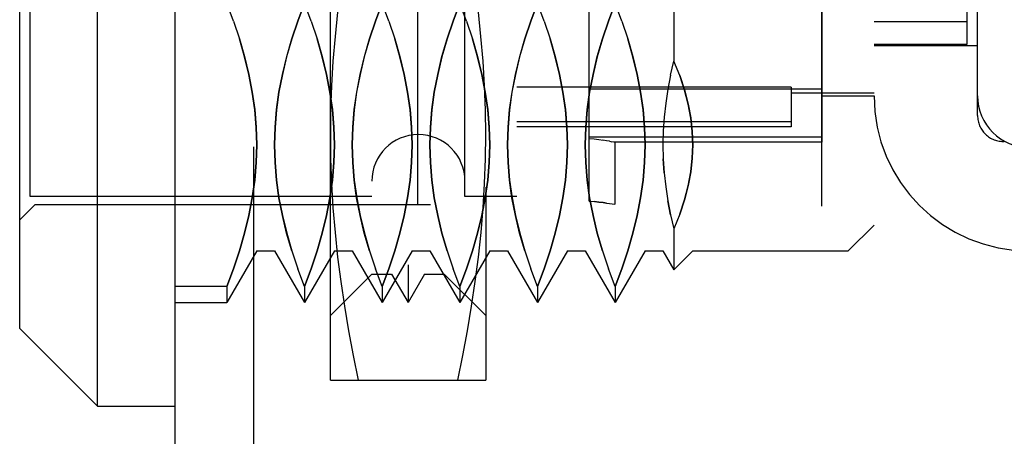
# Model space of a CAD drawing. Header units: inches. Extents: x 0 to 54.6, y 0 to 35.4.
# Tile 9 of 18: x 25.907 to 26.656, y 15.493 to 15.81. Entities that reach past the tile are written whole.
import ezdxf

# ---------------------------------------------------------------- set-up
doc = ezdxf.new("R2010")
doc.units = ezdxf.units.IN
doc.header["$LTSCALE"] = 3.005357
doc.header["$MEASUREMENT"] = 0
doc.linetypes.add('HIDDEN', pattern=[0.2, 0.1, -0.1])
doc.layers.add('DEFAULT_2', color=8, linetype='HIDDEN')
doc.layers.add('DOOR_ASSEMBLY', color=7, linetype='CONTINUOUS')

msp = doc.modelspace()

# ---------------------------------------------------------------- linework, layer by layer
at = {"layer": 'DEFAULT_2', "color": 8, "linetype": 'HIDDEN'}
for p, q in [((26.20985, 15.06854), (26.20985, 23.30747)), ((26.5171, 15.06669), (26.5171, 23.21186))]:
    msp.add_line(p, q, dxfattribs=at)
at = {"layer": 'DOOR_ASSEMBLY', "color": 3, "linetype": 'Continuous'}
msp.add_line((26.02517, 14.81132), (26.02517, 23.51132), dxfattribs=at)
at = {"layer": 'DOOR_ASSEMBLY', "color": 8, "linetype": 'HIDDEN'}
for p, q in [((26.08517, 14.81132), (26.08517, 23.51132)), ((26.14328, 15.5353), (26.14328, 16.28334)), ((26.26139, 16.28334), (26.26139, 15.5353)), ((26.20233, 16.22428), (26.20233, 15.59436)), ((26.17477, 16.20263), (26.17477, 15.61601)), ((26.18983, 16.20263), (26.18983, 15.61601)), ((26.21483, 16.20263), (26.21483, 15.61601)), ((26.22989, 16.20263), (26.22989, 15.61601)), ((26.08727, 16.18491), (26.08727, 15.63373)), ((26.10086, 16.18491), (26.10086, 15.63373)), ((26.14632, 16.18491), (26.14632, 15.63373)), ((26.15992, 16.18491), (26.15992, 15.63373)), ((26.20538, 16.18491), (26.20538, 15.63373)), ((26.21897, 16.18491), (26.21897, 15.63373)), ((26.26443, 16.18491), (26.26443, 15.63373)), ((26.27803, 16.18491), (26.27803, 15.63373)), ((26.32349, 16.18491), (26.32349, 15.63373)), ((26.33708, 16.18491), (26.33708, 15.63373)), ((26.38254, 16.18491), (26.38254, 15.63373)), ((26.39614, 16.18491), (26.39614, 15.63373)), ((26.41887, 16.18491), (26.41887, 15.63373)), ((26.53698, 16.18491), (26.53698, 15.63373)), ((26.55666, 16.16523), (26.55666, 15.65342)), ((25.91887, 16.14948), (25.91887, 15.66916)), ((26.24564, 15.67507), (26.24564, 16.14357)), ((26.28501, 16.14357), (26.28501, 15.67507)), ((26.6354, 15.73676), (26.6354, 16.14554)), ((26.51729, 15.71641), (26.51729, 16.10223)), ((26.40446, 16.04036), (26.40446, 15.77829)), ((26.62753, 15.79121), (26.62753, 16.02743)), ((25.91493, 15.67507), (25.91493, 15.87782)), ((26.34013, 15.6716), (26.34013, 15.87523)), ((26.06966, 15.80869), (26.06454, 15.82227)), ((26.12871, 15.80869), (26.12359, 15.82227)), ((26.18777, 15.80869), (26.18265, 15.82227)), ((26.24682, 15.80869), (26.2417, 15.82227)), ((26.30588, 15.80869), (26.30076, 15.82227)), ((26.36494, 15.80869), (26.35981, 15.82227)), ((26.06965, 15.8087), (26.07417, 15.79513)), ((26.12871, 15.8087), (26.13322, 15.79513)), ((26.18776, 15.8087), (26.19228, 15.79513)), ((26.24682, 15.8087), (26.25133, 15.79513)), ((26.30587, 15.8087), (26.31039, 15.79513)), ((26.36493, 15.8087), (26.36944, 15.79513)), ((26.62753, 15.80816), (26.55666, 15.80816)), ((26.55666, 15.79121), (26.62753, 15.79121)), ((26.55666, 15.79023), (26.6354, 15.79023)), ((26.40195, 15.76763), (26.40446, 15.77829)), ((26.40195, 15.76766), (26.39988, 15.75697)), ((26.49367, 15.75837), (26.28501, 15.75837)), ((26.51729, 15.75684), (26.34013, 15.75684)), ((26.39989, 15.75701), (26.39826, 15.74632)), ((26.49367, 15.75837), (26.49367, 15.72822)), ((26.55666, 15.75381), (26.49367, 15.75381)), ((26.39826, 15.74635), (26.39708, 15.73568)), ((26.51729, 15.75184), (26.55666, 15.75184)), ((26.49367, 15.73212), (26.28501, 15.73212)), ((26.49367, 15.72822), (26.28501, 15.72822)), ((26.34013, 15.72047), (26.51729, 15.72047)), ((26.34013, 15.71944), (26.34396, 15.71899)), ((26.34394, 15.719), (26.34747, 15.71854)), ((26.34745, 15.71855), (26.3506, 15.71807)), ((26.35333, 15.71763), (26.35059, 15.71808)), ((26.35561, 15.71723), (26.35332, 15.71763)), ((26.35561, 15.71723), (26.35742, 15.71689)), ((26.51729, 15.71641), (26.35954, 15.71641)), ((26.35981, 15.66921), (26.35981, 15.71646)), ((26.39708, 15.69321), (26.39637, 15.70384)), ((26.39826, 15.68258), (26.39989, 15.67188)), ((26.17477, 15.67507), (25.91493, 15.67507)), ((26.28501, 15.67507), (26.24564, 15.67507)), ((26.35336, 15.67014), (26.35565, 15.66981)), ((26.40195, 15.66124), (26.39989, 15.67188)), ((25.91887, 15.66916), (25.90706, 15.65735)), ((25.91887, 15.66916), (26.35954, 15.66916)), ((26.35563, 15.66981), (26.35745, 15.66954)), ((26.35744, 15.66954), (26.35955, 15.66921)), ((26.3598, 15.66916), (26.35954, 15.66921)), ((26.40446, 15.65061), (26.40446, 15.61932)), ((26.55666, 15.65342), (26.53698, 15.63373)), ((26.08727, 15.63373), (26.06454, 15.59436)), ((26.08727, 15.63373), (26.10086, 15.63373)), ((26.10086, 15.63373), (26.12359, 15.59436)), ((26.11396, 15.63376), (26.11848, 15.62019)), ((26.14632, 15.63373), (26.12359, 15.59436)), ((26.14632, 15.63373), (26.15992, 15.63373)), ((26.15992, 15.63373), (26.18265, 15.59436)), ((26.17301, 15.63376), (26.17753, 15.62019)), ((26.20538, 15.63373), (26.18265, 15.59436)), ((26.20538, 15.63373), (26.21897, 15.63373)), ((26.21897, 15.63373), (26.2417, 15.59436)), ((26.23207, 15.63376), (26.23659, 15.62019)), ((26.26443, 15.63373), (26.2417, 15.59436)), ((26.26443, 15.63373), (26.27803, 15.63373)), ((26.27803, 15.63373), (26.30076, 15.59436)), ((26.29112, 15.63376), (26.29564, 15.62019)), ((26.32349, 15.63373), (26.30076, 15.59436)), ((26.32349, 15.63373), (26.33708, 15.63373)), ((26.33708, 15.63373), (26.35981, 15.59436)), ((26.35018, 15.63376), (26.3547, 15.62019)), ((26.38254, 15.63373), (26.35981, 15.59436)), ((26.38254, 15.63373), (26.39614, 15.63373)), ((26.39614, 15.63373), (26.40446, 15.61932)), ((26.41887, 15.63373), (26.40446, 15.61932)), ((26.41887, 15.63373), (26.53698, 15.63373)), ((26.12359, 15.60663), (26.11847, 15.62021)), ((26.18265, 15.60663), (26.17752, 15.62021)), ((26.2417, 15.60663), (26.23658, 15.62021)), ((26.30076, 15.60663), (26.29563, 15.62021)), ((26.35981, 15.60663), (26.35469, 15.62021)), ((26.17477, 15.61601), (26.14328, 15.58452)), ((26.17477, 15.61601), (26.18983, 15.61601)), ((26.18983, 15.61601), (26.20233, 15.59436)), ((26.21483, 15.61601), (26.20233, 15.59436)), ((26.21483, 15.61601), (26.22989, 15.61601)), ((26.22989, 15.61601), (26.26139, 15.58452)), ((26.06454, 15.60663), (26.02517, 15.60663)), ((26.06454, 15.60663), (26.06454, 15.59436)), ((26.12359, 15.60663), (26.12359, 15.59436)), ((26.18265, 15.60663), (26.18265, 15.59436)), ((26.2417, 15.60663), (26.2417, 15.59436)), ((26.30076, 15.60663), (26.30076, 15.59436)), ((26.35981, 15.60663), (26.35981, 15.59436)), ((26.02517, 15.59436), (26.06454, 15.59436)), ((26.14328, 15.5353), (26.26139, 15.5353))]:
    msp.add_line(p, q, dxfattribs=at)
at = {"layer": 'DOOR_ASSEMBLY', "color": 7, "linetype": 'Continuous'}
for p, q in [((25.96611, 15.51562), (25.96611, 16.30302)), ((25.90706, 15.57468), (25.90706, 16.24396)), ((25.90706, 15.57467), (25.96611, 15.51562)), ((25.96611, 15.51562), (26.02517, 15.51562))]:
    msp.add_line(p, q, dxfattribs=at)
at = {"layer": 'DOOR_ASSEMBLY', "color": 8, "linetype": 'HIDDEN'}
for points in [[(26.16434, 15.90932), (26.16052, 15.89049), (26.15706, 15.87171), (26.15394, 15.85298), (26.15118, 15.83428), (26.14881, 15.81558), (26.14684, 15.79688), (26.14529, 15.77818), (26.14417, 15.7595), (26.1435, 15.74088), (26.14328, 15.72231)], [(26.26139, 15.72231), (26.26116, 15.74088), (26.26049, 15.7595), (26.25937, 15.77818), (26.25782, 15.79688), (26.25586, 15.81558), (26.25348, 15.83428), (26.25073, 15.85298), (26.2476, 15.87171), (26.24414, 15.89049), (26.24033, 15.90932)], [(26.10086, 15.71445), (26.10125, 15.72786), (26.10237, 15.74129), (26.10423, 15.75471), (26.1068, 15.76816), (26.11006, 15.78165), (26.11397, 15.79516), (26.11848, 15.8087), (26.12359, 15.82227)], [(26.12359, 15.82227), (26.11847, 15.80869), (26.11396, 15.79513), (26.11004, 15.78159), (26.10678, 15.76809), (26.10421, 15.75464), (26.10236, 15.74122), (26.10124, 15.72782), (26.10086, 15.71445)], [(26.15992, 15.71445), (26.16031, 15.72786), (26.16143, 15.74129), (26.16329, 15.75471), (26.16586, 15.76816), (26.16912, 15.78165), (26.17303, 15.79516), (26.17753, 15.8087), (26.18265, 15.82227)], [(26.18265, 15.82227), (26.17752, 15.80869), (26.17301, 15.79513), (26.1691, 15.78159), (26.16583, 15.76809), (26.16327, 15.75464), (26.16141, 15.74122), (26.1603, 15.72782), (26.15992, 15.71445)], [(26.21897, 15.71445), (26.21936, 15.72786), (26.22048, 15.74129), (26.22234, 15.75471), (26.22491, 15.76816), (26.22817, 15.78165), (26.23208, 15.79516), (26.23659, 15.8087), (26.2417, 15.82227)], [(26.2417, 15.82227), (26.23658, 15.80869), (26.23207, 15.79513), (26.22815, 15.78159), (26.22489, 15.76809), (26.22232, 15.75464), (26.22047, 15.74122), (26.21935, 15.72782), (26.21897, 15.71445)], [(26.27803, 15.71445), (26.27842, 15.72786), (26.27954, 15.74129), (26.2814, 15.75471), (26.28397, 15.76816), (26.28723, 15.78165), (26.29114, 15.79516), (26.29564, 15.8087), (26.30076, 15.82227)], [(26.30076, 15.82227), (26.29563, 15.80869), (26.29112, 15.79513), (26.28721, 15.78159), (26.28394, 15.76809), (26.28138, 15.75464), (26.27952, 15.74122), (26.27841, 15.72782), (26.27803, 15.71445)], [(26.33708, 15.71445), (26.33747, 15.72786), (26.33859, 15.74129), (26.34045, 15.75471), (26.34302, 15.76816), (26.34628, 15.78165), (26.35019, 15.79516), (26.3547, 15.8087), (26.35981, 15.82227)], [(26.35981, 15.82227), (26.35469, 15.80869), (26.35018, 15.79513), (26.34626, 15.78159), (26.343, 15.76809), (26.34043, 15.75464), (26.33858, 15.74122), (26.33746, 15.72782), (26.33708, 15.71445)], [(26.07416, 15.79516), (26.07806, 15.78165), (26.08132, 15.76816), (26.0839, 15.75471)], [(26.08727, 15.71445), (26.08688, 15.72782), (26.08577, 15.74122), (26.08392, 15.75463), (26.08135, 15.76809), (26.07809, 15.78159), (26.07417, 15.79513)], [(26.13321, 15.79516), (26.13712, 15.78165), (26.14038, 15.76816), (26.14295, 15.75471), (26.14481, 15.74129), (26.14593, 15.72786), (26.14632, 15.71445)], [(26.14632, 15.71445), (26.14594, 15.72782), (26.14483, 15.74122), (26.14297, 15.75463), (26.1404, 15.76809), (26.13714, 15.78159), (26.13322, 15.79513)], [(26.19227, 15.79516), (26.19617, 15.78165), (26.19943, 15.76816), (26.20201, 15.75471), (26.20387, 15.74129), (26.20499, 15.72786), (26.20538, 15.71445)], [(26.20538, 15.71445), (26.205, 15.72782), (26.20388, 15.74122), (26.20203, 15.75463), (26.19946, 15.76809), (26.1962, 15.78159), (26.19228, 15.79513)], [(26.25132, 15.79516), (26.25523, 15.78165), (26.25849, 15.76816), (26.26106, 15.75471), (26.26292, 15.74129), (26.26404, 15.72786), (26.26443, 15.71445)], [(26.26443, 15.71445), (26.26405, 15.72782), (26.26294, 15.74122), (26.26108, 15.75463), (26.25852, 15.76809), (26.25525, 15.78159), (26.25133, 15.79513)], [(26.31038, 15.79516), (26.31428, 15.78165), (26.31755, 15.76816), (26.32012, 15.75471), (26.32198, 15.74129), (26.3231, 15.72786), (26.32349, 15.71445)], [(26.32349, 15.71445), (26.32311, 15.72782), (26.32199, 15.74122), (26.32014, 15.75463), (26.31757, 15.76809), (26.31431, 15.78159), (26.31039, 15.79513)], [(26.36943, 15.79516), (26.37334, 15.78165), (26.3766, 15.76816), (26.37917, 15.75471), (26.38103, 15.74129), (26.38215, 15.72786), (26.38254, 15.71445)], [(26.38254, 15.71445), (26.38216, 15.72782), (26.38105, 15.74122), (26.37919, 15.75463), (26.37663, 15.76809), (26.37336, 15.78159), (26.36944, 15.79513)], [(26.41887, 15.71445), (26.41851, 15.72456), (26.41735, 15.7349), (26.41539, 15.74547), (26.4126, 15.75625), (26.40895, 15.76718), (26.40446, 15.77829)], [(26.40894, 15.76722), (26.41258, 15.7563), (26.41538, 15.74553), (26.41735, 15.73494), (26.41851, 15.72459), (26.41887, 15.71445)], [(26.0839, 15.75471), (26.08576, 15.74129), (26.08688, 15.72786), (26.08727, 15.71445)], [(26.39708, 15.73569), (26.39637, 15.72506), (26.39614, 15.71445)], [(26.14328, 15.72231), (26.1435, 15.70375), (26.14417, 15.68513), (26.14529, 15.66645), (26.14684, 15.64774), (26.14881, 15.62905), (26.15118, 15.61035), (26.15394, 15.59165), (26.15706, 15.57292), (26.16052, 15.55413), (26.16434, 15.5353)], [(26.24033, 15.5353), (26.24414, 15.55414), (26.2476, 15.57292), (26.25073, 15.59165), (26.25348, 15.61035), (26.25586, 15.62905), (26.25783, 15.64774), (26.25937, 15.66645), (26.26049, 15.68513), (26.26116, 15.70375), (26.26139, 15.72231)], [(26.35981, 15.71641), (26.35954, 15.71646), (26.35874, 15.71663), (26.35742, 15.71688)], [(26.06454, 15.60663), (26.06965, 15.62019), (26.07416, 15.63373), (26.07806, 15.64725), (26.08132, 15.66074), (26.0839, 15.67418), (26.08576, 15.68761), (26.08688, 15.70103), (26.08727, 15.71445)], [(26.08727, 15.71445), (26.08688, 15.70108), (26.08577, 15.68768)], [(26.11396, 15.63376), (26.11004, 15.6473), (26.10678, 15.66081), (26.10421, 15.67426), (26.10236, 15.68768), (26.10124, 15.70108), (26.10086, 15.71445)], [(26.10086, 15.71445), (26.10125, 15.70103), (26.10237, 15.68761), (26.10423, 15.67418), (26.1068, 15.66074), (26.11006, 15.64725), (26.11397, 15.63373)], [(26.14632, 15.71445), (26.14594, 15.70108), (26.14483, 15.68768), (26.14297, 15.67426), (26.1404, 15.66081), (26.13714, 15.64731), (26.13322, 15.63377), (26.12871, 15.62021), (26.12359, 15.60663)], [(26.12359, 15.60663), (26.12871, 15.62019), (26.13321, 15.63373), (26.13712, 15.64725), (26.14038, 15.66074), (26.14295, 15.67418), (26.14481, 15.68761), (26.14593, 15.70103), (26.14632, 15.71445)], [(26.17301, 15.63376), (26.1691, 15.6473), (26.16583, 15.66081), (26.16327, 15.67426), (26.16141, 15.68768), (26.1603, 15.70108), (26.15992, 15.71445)], [(26.15992, 15.71445), (26.16031, 15.70103), (26.16143, 15.68761), (26.16329, 15.67418), (26.16586, 15.66074), (26.16912, 15.64725), (26.17303, 15.63373)], [(26.20538, 15.71445), (26.205, 15.70108), (26.20388, 15.68768), (26.20203, 15.67426), (26.19946, 15.66081), (26.1962, 15.64731), (26.19228, 15.63377), (26.18777, 15.62021), (26.18265, 15.60663)], [(26.18265, 15.60663), (26.18776, 15.62019), (26.19227, 15.63373), (26.19617, 15.64725), (26.19943, 15.66074), (26.20201, 15.67418), (26.20387, 15.68761), (26.20499, 15.70103), (26.20538, 15.71445)], [(26.23207, 15.63376), (26.22815, 15.6473), (26.22489, 15.66081), (26.22232, 15.67426), (26.22047, 15.68768), (26.21935, 15.70108), (26.21897, 15.71445)], [(26.21897, 15.71445), (26.21936, 15.70103), (26.22048, 15.68761), (26.22234, 15.67418), (26.22491, 15.66074), (26.22817, 15.64725), (26.23208, 15.63373)], [(26.26443, 15.71445), (26.26405, 15.70108), (26.26294, 15.68768), (26.26108, 15.67426), (26.25852, 15.66081), (26.25525, 15.64731), (26.25133, 15.63377), (26.24682, 15.62021), (26.2417, 15.60663)], [(26.2417, 15.60663), (26.24682, 15.62019), (26.25132, 15.63373), (26.25523, 15.64725), (26.25849, 15.66074), (26.26106, 15.67418), (26.26292, 15.68761), (26.26404, 15.70103), (26.26443, 15.71445)], [(26.29112, 15.63376), (26.28721, 15.6473), (26.28394, 15.66081), (26.28138, 15.67426), (26.27952, 15.68768), (26.27841, 15.70108), (26.27803, 15.71445)], [(26.27803, 15.71445), (26.27842, 15.70103), (26.27954, 15.68761), (26.2814, 15.67418), (26.28397, 15.66074), (26.28723, 15.64725), (26.29114, 15.63373)], [(26.32349, 15.71445), (26.32311, 15.70108), (26.32199, 15.68768), (26.32014, 15.67426), (26.31757, 15.66081), (26.31431, 15.64731), (26.31039, 15.63377), (26.30588, 15.62021), (26.30076, 15.60663)], [(26.30076, 15.60663), (26.30587, 15.62019), (26.31038, 15.63373), (26.31428, 15.64725), (26.31755, 15.66074), (26.32012, 15.67418), (26.32198, 15.68761), (26.3231, 15.70103), (26.32349, 15.71445)], [(26.35018, 15.63376), (26.34626, 15.6473), (26.343, 15.66081), (26.34043, 15.67426), (26.33858, 15.68768), (26.33746, 15.70108), (26.33708, 15.71445)], [(26.33708, 15.71445), (26.33747, 15.70103), (26.33859, 15.68761), (26.34045, 15.67418), (26.34302, 15.66074), (26.34628, 15.64725), (26.35019, 15.63373)], [(26.38254, 15.71445), (26.38216, 15.70108), (26.38105, 15.68768), (26.37919, 15.67426), (26.37663, 15.66081), (26.37336, 15.64731), (26.36944, 15.63377), (26.36494, 15.62021), (26.35981, 15.60663)], [(26.35981, 15.60663), (26.36493, 15.62019), (26.36943, 15.63373), (26.37334, 15.64725), (26.3766, 15.66074), (26.37917, 15.67418), (26.38103, 15.68761), (26.38215, 15.70103), (26.38254, 15.71445)], [(26.39614, 15.71445), (26.39638, 15.70384), (26.39708, 15.69322), (26.39826, 15.68255)], [(26.41887, 15.71445), (26.41851, 15.70434), (26.41735, 15.694), (26.41539, 15.68342), (26.4126, 15.67265), (26.40895, 15.66171), (26.40446, 15.65061)], [(26.40894, 15.66168), (26.41258, 15.6726), (26.41538, 15.68337), (26.41735, 15.69395), (26.41851, 15.70431), (26.41887, 15.71445)], [(26.08577, 15.68768), (26.08392, 15.67426), (26.08135, 15.66081), (26.07809, 15.64731), (26.07417, 15.63377), (26.06966, 15.62021), (26.06454, 15.60663)], [(26.34013, 15.6716), (26.34402, 15.67124), (26.34752, 15.67087), (26.35066, 15.67049), (26.35338, 15.67013)], [(26.35336, 15.67014), (26.35063, 15.6705), (26.34749, 15.67087), (26.34399, 15.67124)], [(26.39988, 15.67193), (26.40195, 15.66127), (26.40446, 15.65061)]]:
    msp.add_lwpolyline(points, dxfattribs=at)
for centre, radius, start, end in [((26.67477, 15.75184), 0.11811, 180, 270), ((26.67477, 15.75184), 0.03937, 180, 270), ((26.65509, 15.73676), 0.01969, 180, 271.90915), ((26.21021, 15.68688), 0.03543, 0, 180)]:
    msp.add_arc(centre, radius, start, end, dxfattribs=at)

doc.saveas('drawing.dxf')
